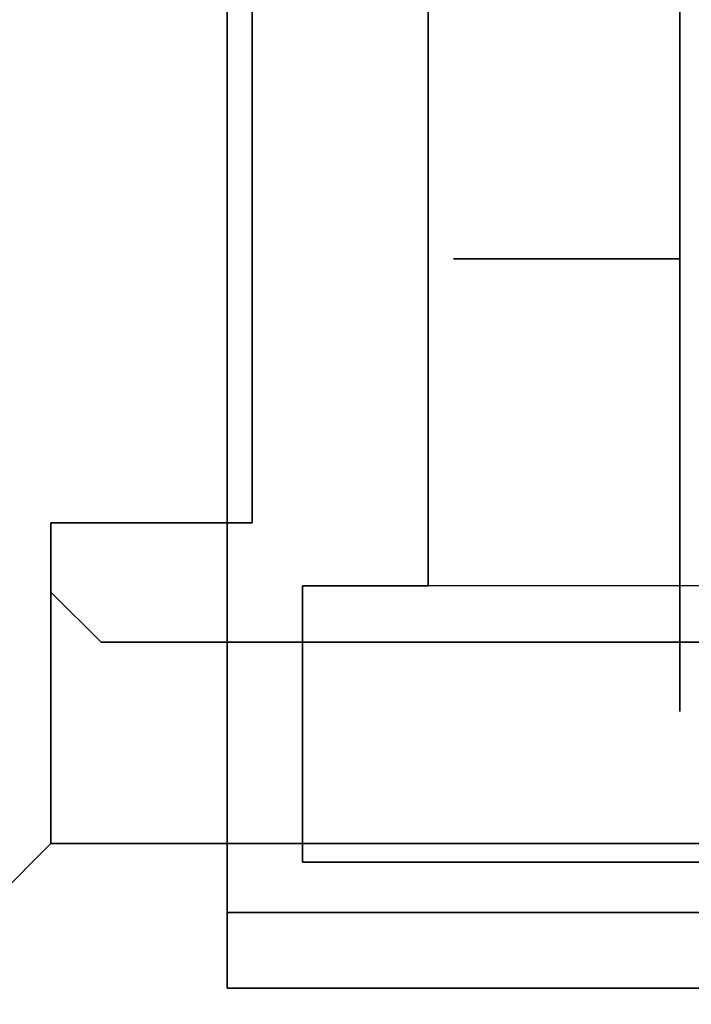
# Model space of a CAD drawing. Header units: millimetres. Extents: x 0 to 1524, y 0 to 1016.
# Tile 5 of 256: x 155.02 to 157.69, y 392.04 to 395.96. Entities that reach past the tile are written whole.
import ezdxf

# ---------------------------------------------------------------- set-up
doc = ezdxf.new("R2010")
doc.units = ezdxf.units.MM
doc.header["$LTSCALE"] = 83.82
doc.layers.get('0').update_dxf_attribs({"linetype": 'CONTINUOUS'})
doc.styles.get("Standard").update_dxf_attribs({"font": 'txt', "width": 0.8})
doc.dimstyles.new('DIMSTYLE_1', dxfattribs={"dimtxt": 15, "dimasz": 12, "dimexe": 0.18, "dimexo": 0.0625, "dimgap": 0.09, "dimtad": 1, "dimzin": 0, "dimdsep": 46, "dimtxsty": 'STANDARD', "dimblk": 'CLOSED', "dimblk1": 'CLOSED', "dimblk2": 'CLOSED', "dimcen": 0.09, "dimadec": 0, "dimazin": 0, "dimtp": 0.01, "dimtm": 0.01, "dimtfac": 1, "dimtofl": 0, "dimtmove": 0, "dimatfit": 3, "dimldrblk": 'CLOSED', "dimfxl": 1, "dimtolj": 1, "dimtzin": 0, "dimarcsym": 0})

# ---------------------------------------------------------------- blocks, each defined once
blk = doc.blocks.new('_CLOSED')
at = {"color": 0, "linetype": 'BYBLOCK'}
for p, q in [((0, 0), (-1, 0.20833)), ((-1, 0.20833), (-1, -0.20833)), ((-1, -0.20833), (0, 0)), ((-1, 0), (0, 0))]:
    blk.add_line(p, q, dxfattribs=at)
blk = doc.blocks.new('*D4')
at = {"color": 2, "linetype": 'CONTINUOUS'}
for p, q in [((230.4937, 451.2067), (62.2275, 451.2067)), ((63.2275, 451.2067), (63.2275, 415.0317)), ((63.2275, 378.8567), (63.2275, 415.0317)), ((168.9687, 378.8567), (62.2275, 378.8567))]:
    blk.add_line(p, q, dxfattribs=at)
at = {"color": 2, "linetype": 'CONTINUOUS', "xscale": 12, "yscale": 12, "zscale": 12}
for p, rotation in [((63.2275, 451.2067), 90), ((63.2275, 378.8567), 270)]:
    blk.add_blockref('_CLOSED', p, dxfattribs=dict(at, rotation=rotation))

msp = doc.modelspace()

# ---------------------------------------------------------------- linework, layer by layer
at = {"color": 7, "linetype": 'CONTINUOUS'}
for p, q in [((155.8437, 401.6067), (155.8437, 392.4067)), ((155.8437, 392.4067), (155.8437, 401.6067)), ((155.8437, 401.6067), (155.8437, 392.4067)), ((155.8437, 392.4067), (155.8437, 401.6067)), ((155.8437, 401.6067), (155.8437, 392.4067)), ((155.8437, 392.4067), (155.8437, 401.6067)), ((155.8437, 401.6067), (155.8437, 392.4067)), ((155.8437, 392.4067), (155.8437, 401.6067)), ((156.6437, 393.7067), (156.6437, 400.3067)), ((156.6437, 400.3067), (156.6437, 393.7067)), ((156.6437, 393.7067), (156.6437, 400.3067)), ((156.6437, 400.3067), (156.6437, 393.7067)), ((156.6437, 393.7067), (156.6437, 400.3067)), ((156.6437, 400.3067), (156.6437, 393.7067)), ((156.6437, 393.7067), (156.6437, 400.3067)), ((156.6437, 400.3067), (156.6437, 393.7067)), ((155.9437, 393.9567), (155.9437, 400.0567)), ((155.9437, 400.0567), (155.9437, 393.9567)), ((155.9437, 393.9567), (155.9437, 400.0567)), ((155.9437, 400.0567), (155.9437, 393.9567)), ((155.9437, 393.9567), (155.9437, 400.0567)), ((155.9437, 400.0567), (155.9437, 393.9567)), ((155.9437, 393.9567), (155.9437, 400.0567)), ((155.9437, 400.0567), (155.9437, 393.9567)), ((157.6437, 400.0567), (157.6437, 393.9567)), ((157.6437, 393.9567), (157.6437, 400.0567)), ((157.6437, 400.0567), (157.6437, 393.9567)), ((157.6437, 393.9567), (157.6437, 400.0567)), ((157.6437, 400.0567), (157.6437, 393.9567)), ((157.6437, 393.9567), (157.6437, 400.0567)), ((157.6437, 400.0567), (157.6437, 393.9567)), ((157.6437, 393.9567), (157.6437, 400.0567)), ((157.6437, 395.0067), (156.7437, 395.0067)), ((156.7437, 395.0067), (157.6437, 395.0067)), ((156.9437, 395.0067), (156.7437, 395.0067)), ((156.7437, 395.0067), (156.9437, 395.0067)), ((156.9437, 395.0067), (156.7437, 395.0067)), ((156.7437, 395.0067), (156.9437, 395.0067)), ((157.6437, 395.0067), (156.7437, 395.0067)), ((156.7437, 395.0067), (157.6437, 395.0067)), ((156.9437, 395.0067), (156.7437, 395.0067)), ((156.7437, 395.0067), (156.9437, 395.0067)), ((156.9437, 395.0067), (156.7437, 395.0067)), ((156.7437, 395.0067), (156.9437, 395.0067)), ((157.6437, 395.0067), (156.7437, 395.0067)), ((156.7437, 395.0067), (157.6437, 395.0067)), ((156.9437, 395.0067), (156.7437, 395.0067)), ((156.7437, 395.0067), (156.9437, 395.0067)), ((156.9437, 395.0067), (156.7437, 395.0067)), ((156.7437, 395.0067), (156.9437, 395.0067)), ((157.6437, 395.0067), (156.7437, 395.0067)), ((156.7437, 395.0067), (157.6437, 395.0067)), ((156.9437, 395.0067), (156.7437, 395.0067)), ((156.7437, 395.0067), (156.9437, 395.0067)), ((156.9437, 395.0067), (156.7437, 395.0067)), ((156.7437, 395.0067), (156.9437, 395.0067)), ((157.6437, 395.0067), (157.6437, 394.0067)), ((157.6437, 394.0067), (157.6437, 395.0067)), ((157.6437, 395.0067), (157.6437, 394.0067)), ((157.6437, 394.0067), (157.6437, 395.0067)), ((157.6437, 395.0067), (157.6437, 394.0067)), ((157.6437, 394.0067), (157.6437, 395.0067)), ((157.6437, 395.0067), (157.6437, 394.0067)), ((157.6437, 394.0067), (157.6437, 395.0067)), ((155.1437, 393.3567), (155.1437, 393.9567)), ((155.1437, 393.9567), (155.1437, 393.3567)), ((155.1437, 393.9567), (155.9437, 393.9567)), ((155.9437, 393.9567), (155.1437, 393.9567)), ((155.1437, 393.3567), (155.1437, 393.9567)), ((155.1437, 393.9567), (155.1437, 393.3567)), ((155.1437, 393.9567), (155.9437, 393.9567)), ((155.9437, 393.9567), (155.1437, 393.9567)), ((155.1437, 393.3567), (155.1437, 393.9567)), ((155.1437, 393.9567), (155.1437, 393.3567)), ((155.1437, 393.9567), (155.9437, 393.9567)), ((155.9437, 393.9567), (155.1437, 393.9567)), ((155.1437, 393.3567), (155.1437, 393.9567)), ((155.1437, 393.9567), (155.1437, 393.3567)), ((155.1437, 393.9567), (155.9437, 393.9567)), ((155.9437, 393.9567), (155.1437, 393.9567)), ((157.6437, 393.3567), (157.6437, 393.9567)), ((157.6437, 393.9567), (157.6437, 393.3567)), ((157.6437, 393.3567), (157.6437, 393.9567)), ((157.6437, 393.9567), (157.6437, 393.3567)), ((157.6437, 393.3567), (157.6437, 393.9567)), ((157.6437, 393.9567), (157.6437, 393.3567)), ((157.6437, 393.3567), (157.6437, 393.9567)), ((157.6437, 393.9567), (157.6437, 393.3567)), ((156.1437, 393.7067), (156.6437, 393.7067)), ((156.1437, 392.6067), (156.1437, 393.7067)), ((156.6437, 393.7067), (156.1437, 393.7067)), ((156.1437, 393.7067), (156.1437, 392.6067)), ((156.1437, 393.7067), (156.6437, 393.7067)), ((156.1437, 392.6067), (156.1437, 393.7067)), ((156.6437, 393.7067), (156.1437, 393.7067)), ((156.1437, 393.7067), (156.1437, 392.6067)), ((156.1437, 393.7067), (156.6437, 393.7067)), ((156.1437, 392.6067), (156.1437, 393.7067)), ((156.6437, 393.7067), (156.1437, 393.7067)), ((156.1437, 393.7067), (156.1437, 392.6067)), ((156.1437, 393.7067), (156.6437, 393.7067)), ((156.1437, 392.6067), (156.1437, 393.7067)), ((156.6437, 393.7067), (156.1437, 393.7067)), ((156.1437, 393.7067), (156.1437, 392.6067)), ((155.1437, 392.6817), (155.1437, 393.6817)), ((155.1437, 393.6817), (155.1437, 392.6817)), ((155.1437, 393.6817), (155.3437, 393.4817)), ((155.3437, 393.4817), (155.1437, 393.6817)), ((155.1437, 392.6817), (155.1437, 393.6817)), ((155.1437, 393.6817), (155.1437, 392.6817)), ((155.1437, 393.6817), (155.3437, 393.4817)), ((155.3437, 393.4817), (155.1437, 393.6817)), ((155.1437, 392.6817), (155.1437, 393.6817)), ((155.1437, 393.6817), (155.1437, 392.6817)), ((155.1437, 393.6817), (155.3437, 393.4817)), ((155.3437, 393.4817), (155.1437, 393.6817)), ((155.1437, 392.6817), (155.1437, 393.6817)), ((155.1437, 393.6817), (155.1437, 392.6817)), ((155.1437, 393.6817), (155.3437, 393.4817)), ((155.3437, 393.4817), (155.1437, 393.6817)), ((158.0437, 393.4817), (155.3437, 393.4817)), ((155.3437, 393.4817), (158.0437, 393.4817)), ((158.0437, 393.4817), (155.3437, 393.4817)), ((155.3437, 393.4817), (158.0437, 393.4817)), ((158.0437, 393.4817), (155.3437, 393.4817)), ((155.3437, 393.4817), (158.0437, 393.4817)), ((158.0437, 393.4817), (155.3437, 393.4817)), ((155.3437, 393.4817), (158.0437, 393.4817)), ((155.1437, 393.2067), (155.1437, 393.3567)), ((155.1437, 393.3567), (155.1437, 393.2067)), ((155.1437, 393.2067), (155.1437, 393.3567)), ((155.1437, 393.3567), (155.1437, 393.2067)), ((155.1437, 393.2067), (155.1437, 393.3567)), ((155.1437, 393.3567), (155.1437, 393.2067)), ((155.1437, 393.2067), (155.1437, 393.3567)), ((155.1437, 393.3567), (155.1437, 393.2067)), ((157.6437, 393.2067), (157.6437, 393.3567)), ((157.6437, 393.3567), (157.6437, 393.2067)), ((157.6437, 393.2067), (157.6437, 393.3567)), ((157.6437, 393.3567), (157.6437, 393.2067)), ((157.6437, 393.2067), (157.6437, 393.3567)), ((157.6437, 393.3567), (157.6437, 393.2067)), ((157.6437, 393.2067), (157.6437, 393.3567)), ((157.6437, 393.3567), (157.6437, 393.2067)), ((155.1437, 392.6817), (158.0437, 392.6817)), ((158.0437, 392.6817), (155.1437, 392.6817)), ((155.1437, 392.6817), (158.0437, 392.6817)), ((158.0437, 392.6817), (155.1437, 392.6817)), ((155.1437, 392.6817), (158.0437, 392.6817)), ((158.0437, 392.6817), (155.1437, 392.6817)), ((155.1437, 392.6817), (158.0437, 392.6817)), ((158.0437, 392.6817), (155.1437, 392.6817)), ((158.0437, 392.6067), (156.1437, 392.6067)), ((156.1437, 392.6067), (158.0437, 392.6067)), ((158.0437, 392.6067), (156.1437, 392.6067)), ((156.1437, 392.6067), (158.0437, 392.6067)), ((158.0437, 392.6067), (156.1437, 392.6067)), ((156.1437, 392.6067), (158.0437, 392.6067)), ((158.0437, 392.6067), (156.1437, 392.6067)), ((156.1437, 392.6067), (158.0437, 392.6067))]:
    msp.add_line(p, q, dxfattribs=at)
at = {"color": 6, "linetype": 'CONTINUOUS'}
for p, q in [((155.1437, 393.9567), (155.1437, 393.6817)), ((155.1437, 393.6817), (155.1437, 393.9567)), ((155.1437, 393.9567), (155.1437, 393.6817)), ((155.1437, 393.6817), (155.1437, 393.9567)), ((155.1437, 393.9567), (155.1437, 393.6817)), ((155.1437, 393.6817), (155.1437, 393.9567)), ((155.1437, 393.9567), (155.1437, 393.6817)), ((155.1437, 393.6817), (155.1437, 393.9567)), ((159.4437, 393.7067), (156.1437, 393.7067)), ((159.4437, 393.7067), (156.1437, 393.7067)), ((159.4437, 393.7067), (156.1437, 393.7067)), ((159.4437, 393.7067), (156.1437, 393.7067)), ((159.4437, 393.7067), (156.1437, 393.7067)), ((159.4437, 393.7067), (156.1437, 393.7067)), ((159.4437, 393.7067), (156.1437, 393.7067)), ((159.4437, 393.7067), (156.1437, 393.7067)), ((158.4937, 393.7067), (156.6437, 393.7067)), ((158.4937, 393.7067), (156.6437, 393.7067)), ((158.4937, 393.7067), (156.6437, 393.7067)), ((158.4937, 393.7067), (156.6437, 393.7067)), ((158.4937, 393.7067), (156.6437, 393.7067)), ((158.4937, 393.7067), (156.6437, 393.7067)), ((158.4937, 393.7067), (156.6437, 393.7067)), ((158.4937, 393.7067), (156.6437, 393.7067)), ((155.1437, 393.6817), (155.1437, 392.6817)), ((155.1437, 392.6817), (155.1437, 393.6817)), ((155.3437, 393.4817), (155.1437, 393.6817)), ((155.1437, 393.6817), (155.3437, 393.4817)), ((155.1437, 393.6817), (155.1437, 392.6817)), ((155.1437, 392.6817), (155.1437, 393.6817)), ((155.3437, 393.4817), (155.1437, 393.6817)), ((155.1437, 393.6817), (155.3437, 393.4817)), ((155.1437, 393.6817), (155.1437, 392.6817)), ((155.1437, 392.6817), (155.1437, 393.6817)), ((155.3437, 393.4817), (155.1437, 393.6817)), ((155.1437, 393.6817), (155.3437, 393.4817)), ((155.1437, 393.6817), (155.1437, 392.6817)), ((155.1437, 392.6817), (155.1437, 393.6817)), ((155.3437, 393.4817), (155.1437, 393.6817)), ((155.1437, 393.6817), (155.3437, 393.4817)), ((155.1437, 392.6817), (153.6437, 391.1817)), ((153.6437, 391.1817), (155.1437, 392.6817)), ((155.1437, 392.6817), (153.6437, 391.1817)), ((153.6437, 391.1817), (155.1437, 392.6817)), ((155.1437, 392.6817), (153.6437, 391.1817)), ((153.6437, 391.1817), (155.1437, 392.6817)), ((155.1437, 392.6817), (153.6437, 391.1817)), ((153.6437, 391.1817), (155.1437, 392.6817)), ((155.1437, 392.6817), (158.0437, 392.6817)), ((155.1437, 392.6817), (158.0437, 392.6817)), ((155.1437, 392.6817), (158.0437, 392.6817)), ((155.1437, 392.6817), (158.0437, 392.6817)), ((155.1437, 392.6817), (158.0437, 392.6817)), ((155.1437, 392.6817), (158.0437, 392.6817)), ((155.1437, 392.6817), (158.0437, 392.6817)), ((155.1437, 392.6817), (158.0437, 392.6817)), ((159.5437, 392.4067), (155.8437, 392.4067)), ((155.8437, 392.4067), (159.5437, 392.4067)), ((159.5437, 392.4067), (155.8437, 392.4067)), ((155.8437, 392.4067), (159.5437, 392.4067)), ((159.5437, 392.4067), (155.8437, 392.4067)), ((155.8437, 392.4067), (159.5437, 392.4067)), ((159.5437, 392.4067), (155.8437, 392.4067)), ((155.8437, 392.4067), (159.5437, 392.4067)), ((155.8437, 392.1067), (159.5437, 392.1067)), ((159.5437, 392.1067), (155.8437, 392.1067)), ((155.8437, 392.1067), (159.5437, 392.1067)), ((159.5437, 392.1067), (155.8437, 392.1067)), ((155.8437, 392.1067), (159.5437, 392.1067)), ((159.5437, 392.1067), (155.8437, 392.1067)), ((155.8437, 392.1067), (159.5437, 392.1067)), ((159.5437, 392.1067), (155.8437, 392.1067))]:
    msp.add_line(p, q, dxfattribs=at)
at = {"color": 7, "linetype": 'CONTINUOUS'}
for points in [[(155.8437, 392.4067), (155.8437, 392.3484), (155.8437, 392.2923), (155.8437, 392.2406), (155.8437, 392.1945), (155.8437, 392.1574), (155.8437, 392.1297), (155.8437, 392.1126), (155.8437, 392.1067)], [(155.8437, 392.1067), (155.8437, 392.1124), (155.8437, 392.1293), (155.8437, 392.1568), (155.8437, 392.1945), (155.8437, 392.2398), (155.8437, 392.2914), (155.8437, 392.3474), (155.8437, 392.4067)], [(155.8437, 392.4067), (155.8437, 392.3484), (155.8437, 392.2923), (155.8437, 392.2406), (155.8437, 392.1945), (155.8437, 392.1574), (155.8437, 392.1297), (155.8437, 392.1126), (155.8437, 392.1067)], [(155.8437, 392.1067), (155.8437, 392.1124), (155.8437, 392.1293), (155.8437, 392.1568), (155.8437, 392.1945), (155.8437, 392.2398), (155.8437, 392.2914), (155.8437, 392.3474), (155.8437, 392.4067)], [(155.8437, 392.4067), (155.8437, 392.3484), (155.8437, 392.2923), (155.8437, 392.2406), (155.8437, 392.1945), (155.8437, 392.1574), (155.8437, 392.1297), (155.8437, 392.1126), (155.8437, 392.1067)], [(155.8437, 392.1067), (155.8437, 392.1124), (155.8437, 392.1293), (155.8437, 392.1568), (155.8437, 392.1945), (155.8437, 392.2398), (155.8437, 392.2914), (155.8437, 392.3474), (155.8437, 392.4067)], [(155.8437, 392.4067), (155.8437, 392.3484), (155.8437, 392.2923), (155.8437, 392.2406), (155.8437, 392.1945), (155.8437, 392.1574), (155.8437, 392.1297), (155.8437, 392.1126), (155.8437, 392.1067)], [(155.8437, 392.1067), (155.8437, 392.1124), (155.8437, 392.1293), (155.8437, 392.1568), (155.8437, 392.1945), (155.8437, 392.2398), (155.8437, 392.2914), (155.8437, 392.3474), (155.8437, 392.4067)]]:
    msp.add_lwpolyline(points, dxfattribs=at)

# ---------------------------------------------------------------- dimensions: what is measured, and where the dimension line sits
at = {"color": 2, "linetype": 'CONTINUOUS'}
dim = msp.add_linear_dim(base=(63.2275, 451.2067), p1=(168.9687, 378.8567), p2=(230.4937, 451.2067), angle=90, dimstyle='DIMSTYLE_1', dxfattribs=at)
dim.commit()
dim.dimension.update_dxf_attribs({"geometry": '*D4', "text_midpoint": (59.4775, 385.0317), "dimtype": 160})

doc.saveas('drawing.dxf')
